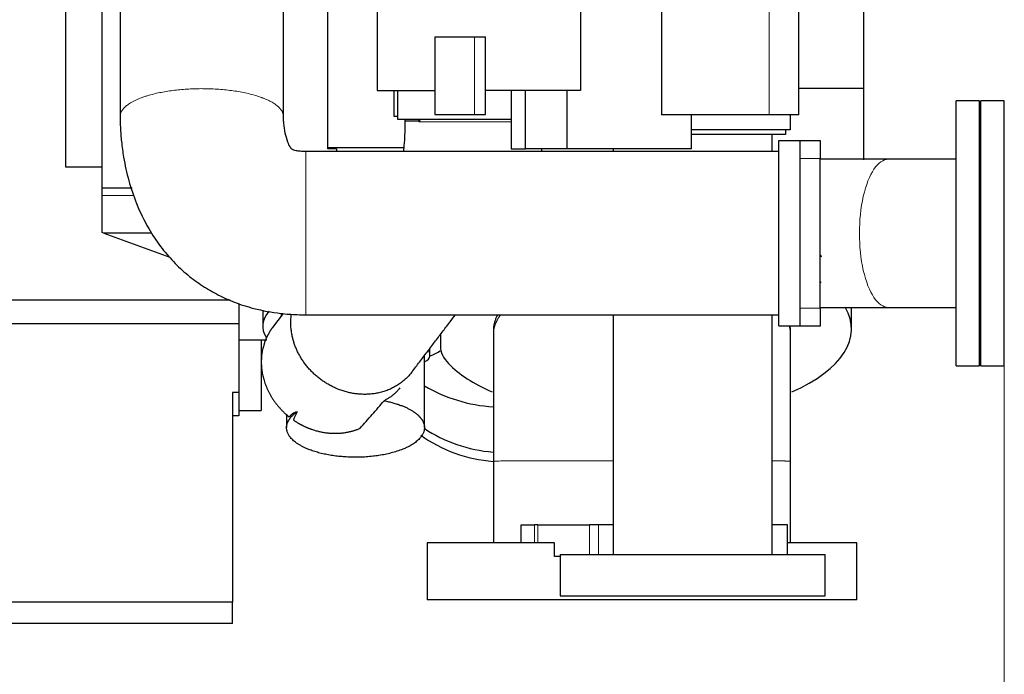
# Model space of a CAD drawing. Header units: inches. Extents: x 0 to 23760, y -13 to 16800.
# Tile 212 of 223: x 21219 to 22147, y 11805 to 12422. Entities that reach past the tile are written whole.
import ezdxf

# ---------------------------------------------------------------- set-up
doc = ezdxf.new("R2010")
doc.units = ezdxf.units.IN
doc.layers.add('254', color=7, linetype='Continuous', true_color=0xffffff)
doc.styles.add('latin_extended', font='simplex.shx')
doc.dimstyles.get("Standard").update_dxf_attribs({"dimtxt": 0.18, "dimasz": 0.18, "dimexe": 0.18, "dimexo": 0.0625, "dimgap": 0.09, "dimtad": 0, "dimtih": 1, "dimtoh": 1, "dimdec": 4, "dimzin": 0, "dimdsep": 46, "dimtxsty": 'Standard', "dimcen": 0.09, "dimadec": 0, "dimazin": 0, "dimtfac": 1, "dimtdec": 4, "dimtofl": 0, "dimtmove": 0, "dimatfit": 3, "dimfxl": 1, "dimtolj": 1, "dimtzin": 0, "dimarcsym": 0})

# ---------------------------------------------------------------- blocks, each defined once
blk = doc.blocks.new('_U14')
at = {"layer": '254', "color": 3, "linetype": 'Continuous', "lineweight": 13, "transparency": 16777216}
for p, q in [((22146.8, 12180.52), (22146.8, 11061)), ((21165.22, 12151.02), (21165.22, 11061)), ((21305.22, 11101), (22006.8, 11101))]:
    blk.add_line(p, q, dxfattribs=at)
at = {"layer": '254', "color": 3, "transparency": 16777216}
for points in [[(21305.22, 11124.33), (21305.22, 11077.67), (21165.22, 11101)], [(22006.8, 11077.67), (22006.8, 11124.33), (22146.8, 11101)]]:
    blk.add_solid(points, dxfattribs=at)
at = {"layer": 'Defpoints', "color": 0, "transparency": 16777216}
for p in [(22146.8, 12220.52), (21165.22, 12191.02), (22146.8, 11101)]:
    blk.add_point(p, dxfattribs=at)
at = {"layer": '254', "color": 2, "lineweight": 13, "transparency": 16777216, "insert": (21467.36, 11311), "char_height": 140, "attachment_point": 1, "style": 'latin_extended'}
blk.add_mtext('\\A1;982', dxfattribs=at)

msp = doc.modelspace()

# ---------------------------------------------------------------- linework, layer by layer
at = {"layer": '254', "color": 2, "linetype": 'Continuous', "lineweight": 25}
for p, q in [((21555.515, 12515.293), (21555.515, 12355.293)), ((21747.297, 12496.293), (21747.297, 12355.293)), ((22014.22, 12488.584), (22014.22, 12357.466)), ((21261.733, 12458.17), (21261.733, 12283.17)), ((21509.22, 12300.307), (21509.22, 12459.518)), ((21296.233, 12263.09), (21296.233, 12446.133)), ((21823.514, 12443.293), (21823.514, 12332.293)), ((21953.033, 12332.293), (21953.033, 12443.293)), ((21610.033, 12405.793), (21610.033, 12332.793)), ((21610.033, 12405.793), (21647.211, 12405.793)), ((21647.211, 12405.793), (21657.857, 12405.793)), ((21657.857, 12355.293), (21657.857, 12405.793)), ((21555.515, 12355.293), (21610.033, 12355.293)), ((21571.783, 12330.693), (21571.783, 12355.295)), ((21575.033, 12327.919), (21575.033, 12355.295)), ((21747.297, 12355.293), (21657.857, 12355.293)), ((21657.857, 12332.793), (21657.857, 12355.293)), ((21681.768, 12355.296), (21681.768, 12300.293)), ((21695.561, 12300.293), (21695.561, 12355.293)), ((21734.648, 12300.293), (21734.648, 12355.293)), ((21953.033, 12357.466), (22014.22, 12357.466)), ((22014.22, 12357.466), (22014.22, 12289.891)), ((22123.302, 12345.518), (22101.302, 12345.518)), ((22101.302, 12220.518), (22101.302, 12345.518)), ((22123.302, 12220.518), (22123.302, 12345.518)), ((22146.802, 12345.518), (22124.802, 12345.518)), ((22124.802, 12220.518), (22124.802, 12345.518)), ((22146.802, 12220.518), (22146.802, 12345.518)), ((21575.034, 12330.693), (21571.783, 12330.693)), ((21681.766, 12327.919), (21575.033, 12327.919)), ((21610.033, 12332.793), (21647.211, 12332.793)), ((21647.211, 12332.793), (21657.857, 12332.793)), ((21925.186, 12332.293), (21823.514, 12332.293)), ((21851.89, 12300.293), (21851.89, 12332.293)), ((21953.033, 12332.293), (21925.186, 12332.293)), ((21945.033, 12332.296), (21945.033, 12318.293)), ((21945.033, 12318.293), (21851.892, 12318.293)), ((21940.569, 12318.294), (21940.569, 12313.66)), ((21940.569, 12313.66), (21851.891, 12313.66)), ((21934.233, 12308.17), (21954.233, 12308.17)), ((21934.233, 12133.17), (21934.233, 12308.17)), ((21954.233, 12133.17), (21954.233, 12308.17)), ((21954.233, 12308.018), (21973.302, 12308.018)), ((21973.302, 12308.018), (21973.302, 12291.018)), ((21517.22, 12300.307), (21509.22, 12300.307)), ((21509.221, 12301.518), (21580.676, 12301.518)), ((21517.22, 12300.307), (21517.22, 12297.669)), ((21584.408, 12299.563), (21584.366, 12299.508)), ((21681.768, 12300.293), (21695.561, 12300.293)), ((21734.648, 12300.293), (21695.561, 12300.293)), ((21851.89, 12300.293), (21734.648, 12300.293)), ((21544.16, 12297.67), (21488.44, 12297.67)), ((21973.302, 12150.018), (21973.302, 12291.018)), ((22101.315, 12290.368), (22037.618, 12290.368)), ((21261.733, 12283.17), (21296.235, 12283.17)), ((21296.233, 12256.333), (21296.233, 12263.09)), ((21324.723, 12263.09), (21296.233, 12263.09)), ((21296.233, 12221.303), (21296.233, 12256.333)), ((21297.97, 12220.67), (21296.233, 12221.303)), ((21297.97, 12220.67), (21360.305, 12197.982)), ((21343.132, 12220.67), (21297.97, 12220.67)), ((22101.302, 12095.518), (22101.302, 12220.518)), ((22123.302, 12095.518), (22123.302, 12220.518)), ((22124.802, 12095.518), (22124.802, 12220.518)), ((22146.802, 12095.518), (22146.802, 12220.518)), ((21416.975, 12157.392), (21197.22, 12157.392)), ((21425.22, 12154.268), (21425.22, 12135.07)), ((21973.302, 12150.018), (21973.302, 12133.018)), ((22002.721, 12130.25), (22002.721, 12150.668)), ((22037.618, 12150.668), (22101.197, 12150.668)), ((21447.72, 12148.163), (21447.72, 12133.009)), ((21466.978, 12144.785), (21456.992, 12131.622)), ((21465.184, 12144.956), (21465.184, 12142.419)), ((21425.22, 12135.07), (21197.22, 12135.07)), ((21425.22, 12135.07), (21425.22, 12070.518)), ((21934.233, 12133.17), (21954.233, 12133.17)), ((21953.302, 12133.018), (21953.302, 12133.17)), ((21973.302, 12133.018), (21953.302, 12133.018)), ((21615.221, 12125.097), (21615.221, 12114.133)), ((21425.22, 12120.064), (21451.61, 12120.064)), ((21446.22, 12120.059), (21446.22, 12053.464)), ((21600.184, 12037.229), (21600.184, 12105.277)), ((21605.184, 12107.478), (21605.184, 12111.868)), ((21605.184, 12104.774), (21605.184, 12107.478)), ((22101.302, 12095.518), (22123.302, 12095.518)), ((22124.802, 12095.518), (22146.802, 12095.518)), ((21425.22, 12070.518), (21419.22, 12070.518)), ((21419.22, 12070.518), (21419.22, 11872.473)), ((21425.22, 12070.518), (21425.22, 12048.518)), ((21425.22, 12048.518), (21419.22, 12048.518)), ((21425.22, 12053.464), (21446.22, 12053.464)), ((21470.184, 12050.024), (21470.184, 12037.229)), ((21691.469, 11945.682), (21703.776, 11945.682)), ((21691.469, 11928.682), (21691.469, 11945.682)), ((21707.128, 11945.682), (21703.776, 11945.682)), ((21707.128, 11945.682), (21755.886, 11945.682)), ((21764.144, 11945.682), (21755.886, 11945.682)), ((21778.052, 11945.682), (21764.144, 11945.682)), ((21942.314, 11945.682), (21928.068, 11945.682)), ((21942.314, 11917.688), (21942.314, 11945.682)), ((21722.769, 11928.682), (21602.719, 11928.682)), ((21602.719, 11928.682), (21602.719, 11874.682)), ((21722.769, 11915.682), (21722.769, 11928.682)), ((22007.719, 11928.682), (21942.326, 11928.682)), ((22007.719, 11874.682), (22007.719, 11928.682)), ((21728.069, 11915.682), (21722.769, 11915.682)), ((21728.068, 11917.687), (21978.068, 11917.687)), ((21728.068, 11917.687), (21728.068, 11878.682)), ((21978.068, 11878.682), (21978.068, 11917.687)), ((21419.22, 11872.473), (21197.22, 11872.473)), ((21419.22, 11852.518), (21419.22, 11872.473)), ((22007.719, 11874.682), (21602.719, 11874.682)), ((21728.068, 11878.682), (21978.068, 11878.682)), ((21419.22, 11852.518), (21197.22, 11852.518))]:
    msp.add_line(p, q, dxfattribs=at)
at = {"layer": '254', "color": 110, "linetype": 'Continuous', "lineweight": 13}
for p, q in [((21925.186, 12443.293), (21925.186, 12332.293)), ((21647.211, 12332.793), (21647.211, 12405.793)), ((21594.978, 12326.215), (21595.26, 12326.215)), ((21973.302, 12291.018), (21954.233, 12291.018)), ((21296.233, 12256.333), (21326.606, 12256.333)), ((21954.233, 12150.018), (21973.302, 12150.018)), ((21604.729, 12109.3), (21604.729, 12111.269)), ((21703.776, 11928.682), (21703.776, 11945.682)), ((21707.128, 11928.682), (21707.128, 11945.682)), ((21755.886, 11917.688), (21755.886, 11945.682)), ((21764.144, 11917.688), (21764.144, 11945.682))]:
    msp.add_line(p, q, dxfattribs=at)
msp.add_ellipse((22037.618, 12220.518), major_axis=(0, 69.85), ratio=0.3920416, start_param=0, end_param=3.1415927, dxfattribs=at)
at = {"layer": '254', "color": 2, "linetype": 'Continuous', "lineweight": 25}
for centre, major_axis, ratio, start_param, end_param in [((21805.22, 12154.671), (197.5, 0), 0.4305111, 0.538479, 0.5528003), ((21805.221, 12155.532), (197.5, 0), 0.4297911, 0.5434375, 0.5527938), ((21805.221, 12130.25), (197.5, 0), 0.4297911, 0.5434375, 0.5527938), ((21805.221, 12130.25), (197.5, 0), 0.4297911, 5.5085014, 6.5270498), ((21540.22, 12133.009), (92.5, 0), 0.4305111, 2.7817821, 3.409708), ((21715.221, 12114.133), (100, 0), 0.4297911, 3.1415927, 3.5363838), ((21586.184, 12104.774), (19, 0), 0.4297911, 5.5407878, 6.2831853), ((21585.184, 12107.478), (20, 0), 0.4297911, 0, 0.2136066), ((21540.22, 12133.009), (92.5, 0), 0.4305111, 5.4909149, 5.6665496), ((21805.221, 12130.25), (197.5, 0), 0.4297911, 3.5363838, 3.9157857), ((21675.22, 12181.628), (138, 0), 0.9066446, 4.1375137, 4.638962), ((21675.22, 12118.343), (-125, 0), 0.9066446, 0.8908366, 1.4891136), ((21675.22, 12127.203), (-125, 0), 0.9066446, 0.9243142, 1.4891136)]:
    msp.add_ellipse(centre, major_axis=major_axis, ratio=ratio, start_param=start_param, end_param=end_param, dxfattribs=at)
for points, knots in [([(21467.283, 12330.801), (21467.283, 12337.062), (21467.283, 12349.605), (21467.283, 12368.432), (21467.283, 12387.282), (21467.283, 12424.981), (21467.283, 12456.397), (21467.283, 12481.53)], [0, 0, 0, 0, 0.124602, 0.2496588, 0.3747157, 0.4997725, 1, 1, 1, 1]), ([(21313.283, 12473.081), (21313.283, 12450.771), (21313.283, 12420.083), (21313.283, 12381.018), (21313.283, 12355.897), (21313.283, 12339.153), (21313.283, 12330.788)], [0, 0, 0, 0, 0.4703638, 0.6469958, 0.8236279, 1, 1, 1, 1]), ([(21313.283, 12330.788), (21313.287, 12327.271), (21313.479, 12319.355), (21314.465, 12306.58), (21317.777, 12282.244), (21325.401, 12254.158), (21338.8, 12226.498), (21350.827, 12208.314), (21363.217, 12193.706), (21376.539, 12181.267), (21390.778, 12170.757), (21405.468, 12162.245), (21421.584, 12155.039), (21441.168, 12148.733), (21458.625, 12145.531), (21472.384, 12144.22), (21480.286, 12143.771), (21485.67, 12143.669), (21488.421, 12143.67)], [0, 0, 0, 0, 0.0370967, 0.083501, 0.1350256, 0.2930146, 0.3839987, 0.4542294, 0.5196282, 0.5831266, 0.6437019, 0.7036486, 0.759673, 0.8273445, 0.9175681, 0.9438731, 0.971347, 1, 1, 1, 1]), ([(21488.434, 12297.67), (21486.625, 12297.643), (21483.561, 12297.795), (21479.709, 12298.33), (21477.296, 12298.94), (21476.045, 12299.442), (21475.423, 12299.766), (21475.267, 12299.876), (21474.947, 12300.169), (21474.509, 12300.663), (21473.018, 12302.669), (21470.84, 12307.532), (21468.697, 12315.227), (21467.667, 12322.49), (21467.352, 12327.498), (21467.296, 12329.411), (21467.285, 12330.14), (21467.283, 12330.433), (21467.283, 12330.542), (21467.283, 12330.566), (21467.283, 12330.584), (21467.283, 12330.66), (21467.283, 12330.735), (21467.283, 12330.801)], [0, 0, 0, 0, 0.1150759, 0.1962814, 0.246905, 0.2742043, 0.2826515, 0.3024448, 0.3098055, 0.3191979, 0.3494623, 0.4697341, 0.6571227, 0.8579473, 0.9399736, 0.9724513, 0.9864361, 0.9924597, 0.9942492, 0.9945386, 0.9948804, 0.9954721, 1, 1, 1, 1]), ([(21595.898, 12327.943), (21595.884, 12327.879), (21595.869, 12327.814), (21595.821, 12327.626), (21595.785, 12327.5), (21595.724, 12327.311), (21595.702, 12327.247), (21595.657, 12327.119), (21595.633, 12327.055), (21595.559, 12326.863), (21595.505, 12326.734), (21595.418, 12326.54), (21595.388, 12326.475), (21595.325, 12326.345), (21595.293, 12326.28), (21595.26, 12326.215)], [0, 0, 0, 0, 0.1162174, 0.1162174, 0.3371631, 0.3371631, 0.4476359, 0.4476359, 0.5581087, 0.5581087, 0.7790544, 0.7790544, 0.8895272, 0.8895272, 1, 1, 1, 1]), ([(21581.736, 12326.228), (21581.74, 12323.044), (21581.669, 12317.87), (21581.338, 12309.232), (21580.869, 12302.985), (21580.456, 12299.332), (21580.361, 12298.541)], [0, 0, 0, 0, 0.3105353, 0.5161384, 0.8884619, 1, 1, 1, 1]), ([(21595.26, 12326.215), (21595.217, 12326.129), (21595.171, 12326.043), (21595.101, 12325.914), (21595.077, 12325.871), (21595.029, 12325.785), (21595.004, 12325.742), (21594.979, 12325.699)], [0, 0, 0, 0, 0.5, 0.5, 0.75, 0.75, 1, 1, 1, 1]), ([(21928.068, 12297.697), (21928.068, 12300.072), (21928.068, 12305.472), (21928.068, 12310.785), (21928.068, 12313.742)], [0, 0, 0, 0, 0.4370217, 1, 1, 1, 1]), ([(21934.233, 12297.67), (21859.933, 12297.67), (21767.058, 12297.67), (21655.608, 12297.67), (21599.883, 12297.67), (21544.158, 12297.67), (21507.009, 12297.67), (21488.434, 12297.67)], [0, 0, 0, 0, 0.5000017, 0.6250021, 0.7500025, 0.8750029, 1, 1, 1, 1]), ([(21488.421, 12143.67), (21493.626, 12143.67), (21504.032, 12143.67), (21519.639, 12143.67), (21535.242, 12143.67), (21550.845, 12143.67), (21566.448, 12143.67), (21582.051, 12143.67), (21597.654, 12143.67), (21640.748, 12143.67), (21752.941, 12143.67), (21859.933, 12143.67), (21934.233, 12143.67)], [0, 0, 0, 0, 0.0350243, 0.0700234, 0.1050226, 0.1400217, 0.1750208, 0.2100199, 0.245019, 0.2800182, 0.5000126, 1, 1, 1, 1]), ([(21588.421, 12089.774), (21590.791, 12092.899), (21595.531, 12099.146), (21602.641, 12108.516), (21609.749, 12117.885), (21616.858, 12127.254), (21623.379, 12135.85), (21627.531, 12141.322), (21629.313, 12143.671)], [0, 0, 0, 0, 0.1739018, 0.3477362, 0.5215706, 0.6954051, 0.8692395, 1, 1, 1, 1]), ([(21669.188, 12143.704), (21669.006, 12143.382), (21668.83, 12143.06), (21668.597, 12142.616), (21668.534, 12142.495), (21668.41, 12142.253), (21668.349, 12142.131), (21668.169, 12141.767), (21668.052, 12141.524), (21667.486, 12140.307), (21667.09, 12139.331), (21666.411, 12137.375), (21665.845, 12135.413), (21665.504, 12133.441), (21665.277, 12131.463), (21665.219, 12130.472), (21665.219, 12129.478)], [0, 0, 0, 0, 0.0690939, 0.0690939, 0.0949524, 0.0949524, 0.1208109, 0.1208109, 0.1725279, 0.1725279, 0.3793959, 0.3793959, 0.586264, 0.793132, 0.793132, 1, 1, 1, 1]), ([(21778.068, 12143.666), (21778.068, 12134.612), (21778.068, 12116.091), (21778.068, 12040.765), (21778.068, 11974.492), (21778.068, 11917.687)], [0, 0, 0, 0, 0.1201919, 0.2458788, 1, 1, 1, 1]), ([(21928.068, 11917.687), (21928.068, 11974.492), (21928.068, 12039.413), (21928.068, 12112.448), (21928.068, 12130.969), (21928.068, 12141.375), (21928.068, 12143.666)], [0, 0, 0, 0, 0.7541212, 0.8618528, 0.9695845, 1, 1, 1, 1]), ([(21945.219, 12129.481), (21945.219, 12130.454), (21945.15, 12131.684), (21944.993, 12132.91), (21944.956, 12133.167)], [0, 0, 0, 0, 0.7910686, 1, 1, 1, 1]), ([(21665.219, 12125.258), (21665.219, 12122.468), (21665.219, 12115.41), (21665.219, 12102.547), (21665.219, 12085.01), (21665.219, 12062.795), (21665.219, 12035.836), (21665.219, 12016.309), (21665.219, 12005.75)], [0, 0, 0, 0, 0.0756281, 0.1899115, 0.340322, 0.5254185, 0.7450605, 1, 1, 1, 1]), ([(21945.219, 12005.75), (21945.219, 12016.309), (21945.219, 12035.836), (21945.219, 12062.795), (21945.219, 12085.01), (21945.219, 12102.547), (21945.219, 12115.41), (21945.219, 12122.468), (21945.219, 12125.258)], [0, 0, 0, 0, 0.2549395, 0.4745815, 0.659678, 0.8100885, 0.9243719, 1, 1, 1, 1]), ([(21576.959, 12074.666), (21576.492, 12074.049), (21576.006, 12073.447), (21574.924, 12072.188), (21574.323, 12071.536), (21573.066, 12070.265), (21572.41, 12069.647), (21571.384, 12068.743), (21571.035, 12068.445), (21570.5, 12068.005), (21570.229, 12067.786), (21569.955, 12067.57), (21569.771, 12067.426), (21569.678, 12067.354), (21568.843, 12066.712), (21568.074, 12066.16), (21566.485, 12065.093), (21565.664, 12064.578), (21563.966, 12063.584), (21563.089, 12063.104), (21562.182, 12062.641)], [0, 0, 0, 0, 0.1277168, 0.1277168, 0.2730973, 0.2730973, 0.4184779, 0.4184779, 0.4911681, 0.4911681, 0.5275133, 0.5456858, 0.5456858, 0.5638584, 0.5638584, 0.7092389, 0.7092389, 0.8546195, 0.8546195, 1, 1, 1, 1]), ([(21539.42, 12036.613), (21541.358, 12038.775), (21543.285, 12040.94), (21547.116, 12045.272), (21549.021, 12047.439), (21552.812, 12051.778), (21554.698, 12053.949), (21558.453, 12058.293), (21560.322, 12060.467), (21562.182, 12062.641)], [0, 0, 0, 0, 0.25, 0.25, 0.5, 0.5, 0.75, 0.75, 1, 1, 1, 1]), ([(21480.208, 12052.134), (21479.4, 12051.883), (21478.638, 12051.598), (21477.208, 12050.955), (21476.539, 12050.596), (21475.294, 12049.798), (21474.718, 12049.359), (21473.661, 12048.394), (21473.18, 12047.868), (21472.748, 12047.296)], [0, 0, 0, 0, 0.25, 0.25, 0.5, 0.5, 0.75, 0.75, 1, 1, 1, 1]), ([(21665.219, 12005.75), (21665.219, 12002.495), (21665.219, 11996.018), (21665.219, 11986.314), (21665.219, 11976.637), (21665.219, 11957.271), (21665.219, 11941.131), (21665.219, 11928.22)], [0, 0, 0, 0, 0.1259565, 0.2506337, 0.3754971, 0.5004071, 1, 1, 1, 1]), ([(21945.219, 11928.22), (21945.219, 11941.131), (21945.219, 11957.271), (21945.219, 11976.637), (21945.219, 11986.314), (21945.219, 11996.018), (21945.219, 12002.495), (21945.219, 12005.75)], [0, 0, 0, 0, 0.4995929, 0.6245029, 0.7493663, 0.8740435, 1, 1, 1, 1])]:
    msp.add_open_spline(points, degree=3, knots=knots, dxfattribs=at)
at = {"layer": '254', "color": 110, "linetype": 'Continuous', "lineweight": 13}
for points, weights, knots in [([(21313.283, 12330.77), (21313.28, 12333.22), (21314.174, 12335.608), (21315.866, 12337.864), (21327.615, 12348.612), (21352.986, 12358.54), (21391.627, 12358.596), (21436.605, 12352.906), (21457.713, 12347.43), (21467.277, 12338.827), (21467.283, 12330.818)], [1.00519206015, 1.00912648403, 1.01334082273, 1.01661171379, 1.01661171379, 0.958470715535, 1.01661171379, 1.01661171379, 0.982774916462, 0.99254106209, 1.00519620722], [0, 0, 0, 0, 0, 0.11859, 0.11859, 0.11859, 0.6185744, 0.6185744, 0.6185744, 1, 1, 1, 1, 1]), ([(21488.421, 12143.67), (21488.421, 12143.669), (21488.422, 12144.526), (21488.422, 12146.149), (21488.423, 12157.625), (21488.425, 12182.785), (21488.428, 12221.424), (21488.432, 12266.617), (21488.433, 12287.962), (21488.434, 12297.633), (21488.434, 12297.67)], [1.00550369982, 1.0093752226, 1.01346882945, 1.01661171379, 1.01661171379, 0.958470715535, 1.01661171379, 1.01661171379, 0.982441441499, 0.992688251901, 1.00544543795], [0, 0, 0, 0, 0, 0.1163009, 0.1163009, 0.1163009, 0.6165197, 0.6165197, 0.6165197, 1, 1, 1, 1, 1])]:
    msp.add_rational_spline(points, weights, degree=4, knots=knots, dxfattribs=at)
at = {"layer": '254', "color": 2, "linetype": 'Continuous', "lineweight": 25}
for points, degree in [([(21581.736, 12327.919), (21581.736, 12327.355), (21581.736, 12326.792), (21581.736, 12326.228)], 3), ([(21710.724, 12297.608), (21710.791, 12298.491), (21710.853, 12299.376), (21710.913, 12300.262)], 3), ([(21778.068, 12300.301), (21778.068, 12299.436), (21778.068, 12298.57), (21778.068, 12297.702)], 3), ([(22037.618, 12290.368), (22006.728, 12290.368), (21973.317, 12290.368)], 2), ([(21973.317, 12150.668), (22006.728, 12150.668), (22037.618, 12150.668)], 2), ([(21665.219, 12129.504), (21665.219, 12127.381), (21665.219, 12125.258)], 2), ([(21945.219, 12125.258), (21945.219, 12127.381), (21945.219, 12129.504)], 2), ([(21480.208, 12052.134), (21478.984, 12049.578), (21477.773, 12047.022), (21476.579, 12044.464)], 3)]:
    msp.add_open_spline(points, degree=degree, dxfattribs=at)
at = {"layer": '254', "color": 110, "linetype": 'Continuous', "lineweight": 13}
for points, knots in [([(21594.978, 12326.215), (21594.978, 12326.346), (21594.978, 12326.477), (21594.978, 12326.739), (21594.978, 12326.87), (21594.978, 12327.264), (21594.978, 12327.526), (21594.978, 12327.832), (21594.978, 12327.876), (21594.978, 12327.919)], [0, 0, 0, 0, 0.2307337, 0.2307337, 0.4614675, 0.4614675, 0.9229349, 0.9229349, 1, 1, 1, 1]), ([(21681.79, 12325.705), (21681.773, 12325.705), (21681.757, 12325.705), (21681.608, 12325.705), (21681.475, 12325.705), (21681.076, 12325.705), (21680.275, 12325.705), (21679.467, 12325.705), (21677.839, 12325.705), (21676.739, 12325.705), (21674.513, 12325.705), (21672.259, 12325.706), (21669.95, 12325.706), (21667.614, 12325.706), (21666.432, 12325.706), (21664.04, 12325.706), (21662.83, 12325.706), (21661.453, 12325.706), (21661.3, 12325.706), (21660.993, 12325.706), (21660.534, 12325.706), (21659.46, 12325.706), (21658.538, 12325.706), (21656.692, 12325.706), (21655.459, 12325.706), (21652.987, 12325.705), (21650.51, 12325.705), (21648.023, 12325.705), (21645.53, 12325.705), (21644.281, 12325.705), (21642.716, 12325.705), (21642.246, 12325.705), (21641.776, 12325.705), (21641.463, 12325.705), (21641.306, 12325.705), (21640.524, 12325.705), (21639.9, 12325.705), (21638.035, 12325.705), (21636.801, 12325.705), (21634.35, 12325.705), (21633.134, 12325.704), (21630.718, 12325.704), (21629.519, 12325.704), (21627.139, 12325.704), (21625.957, 12325.704), (21623.612, 12325.704), (21622.448, 12325.704), (21621.005, 12325.703), (21620.717, 12325.703), (21620.285, 12325.703), (21620.142, 12325.703), (21619.855, 12325.703), (21619.141, 12325.703), (21618.435, 12325.703), (21616.755, 12325.703), (21615.655, 12325.703), (21613.494, 12325.703), (21611.373, 12325.702), (21608.309, 12325.702), (21606.346, 12325.702), (21604.422, 12325.701), (21603.48, 12325.701), (21602.328, 12325.701), (21602.098, 12325.701), (21601.644, 12325.701), (21600.966, 12325.701), (21600.304, 12325.701), (21599.001, 12325.7), (21597.316, 12325.7), (21595.74, 12325.699), (21594.979, 12325.699)], [0, 0, 0, 0, 0.0005987, 0.0005987, 0.0054267, 0.0054267, 0.0150828, 0.0343949, 0.0343949, 0.0730191, 0.0730191, 0.1116433, 0.1502675, 0.1502675, 0.1888917, 0.1888917, 0.2275159, 0.2275159, 0.2323439, 0.2323439, 0.2371719, 0.246828, 0.2661401, 0.2661401, 0.3047643, 0.3047643, 0.3433885, 0.3820127, 0.3820127, 0.4206369, 0.4206369, 0.430293, 0.435121, 0.435121, 0.439949, 0.439949, 0.4592611, 0.4592611, 0.4978853, 0.4978853, 0.5365095, 0.5365095, 0.5751337, 0.5751337, 0.6137579, 0.6137579, 0.6523821, 0.6523821, 0.6620382, 0.6620382, 0.6668662, 0.6668662, 0.6716943, 0.6910064, 0.6910064, 0.7296306, 0.7296306, 0.7682548, 0.806879, 0.8455032, 0.8455032, 0.8841274, 0.8841274, 0.8937834, 0.8937834, 0.9034395, 0.9227516, 0.9227516, 0.9613758, 1, 1, 1, 1])]:
    msp.add_open_spline(points, degree=3, knots=knots, dxfattribs=at)
at = {"layer": '254', "color": 2, "linetype": 'Continuous', "lineweight": 25}
for points, weights, knots in [([(21594.978, 12326.215), (21588.222, 12326.218), (21583.648, 12326.222), (21581.736, 12326.225), (21581.736, 12326.228), (21581.736, 12326.228), (21581.736, 12326.228), (21581.736, 12326.228)], [0.995966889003, 0.998876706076, 1.00645483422, 1.01661171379, 1.01661171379, 1.01661171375, 1.01661171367, 1.01661171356], [0, 0, 0, 0, 0, 0.9999392, 0.9999392, 0.9999392, 1, 1, 1, 1, 1]), ([(21588.472, 12089.841), (21578.363, 12076.486), (21561.976, 12066.87), (21542.325, 12066.749), (21505.283, 12076.601), (21478.649, 12094.084), (21471.809, 12123.57), (21474.82, 12144.179)], [1.00216438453, 0.991209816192, 0.986836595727, 1.01661171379, 1.01661171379, 0.960273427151, 1.0139708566, 1.016529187], [0, 0, 0, 0, 0, 0.4209559, 0.4209559, 0.4209559, 1, 1, 1, 1, 1]), ([(21456.941, 12131.555), (21452.993, 12126.333), (21450.037, 12120.574), (21448.143, 12114.571), (21444.688, 12094.309), (21446.932, 12075.646), (21458.198, 12058.805), (21472.748, 12047.296)], [1.00218330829, 1.00653508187, 1.01192011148, 1.01661171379, 1.01661171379, 0.988051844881, 0.990982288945, 1.00127860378], [0, 0, 0, 0, 0, 0.288411, 0.288411, 0.288411, 1, 1, 1, 1, 1]), ([(21562.182, 12062.641), (21574.944, 12060.137), (21585.897, 12056.095), (21593.033, 12050.966), (21598.4, 12044.068), (21599.567, 12041.883), (21600.184, 12039.585), (21600.184, 12028.516), (21591.756, 12019.033), (21572.892, 12013.191), (21534.002, 12007.602), (21501.405, 12008.125), (21480.826, 12019.002), (21469.454, 12033.619), (21468.051, 12040.119), (21472.154, 12046.646), (21480.208, 12052.134)], [0.994883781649, 0.993943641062, 1.00084578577, 1.01661171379, 1.01661171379, 1.01390805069, 1.01024980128, 0.993471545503, 0.980842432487, 1.01661171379, 1.01661171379, 0.958470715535, 1.01661171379, 1.01661171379, 0.99834967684, 0.99253023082, 0.995441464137], [0, 0, 0, 0, 0, 0.1690056, 0.1690056, 0.1690056, 0.2389926, 0.2389926, 0.2389926, 0.4935563, 0.4935563, 0.4935563, 0.818107, 0.818107, 0.818107, 1, 1, 1, 1, 1]), ([(21476.579, 12044.464), (21481.944, 12040.76), (21487.604, 12037.793), (21493.333, 12035.617), (21508.265, 12031.645), (21518.995, 12030.703), (21529.745, 12032.443), (21539.42, 12036.613)], [1.00412846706, 1.00825212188, 1.01287963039, 1.01661171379, 1.01661171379, 1.00576376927, 0.998125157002, 0.995609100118], [0, 0, 0, 0, 0, 0.3696999, 0.3696999, 0.3696999, 1, 1, 1, 1, 1])]:
    msp.add_rational_spline(points, weights, degree=4, knots=knots, dxfattribs=at)
at = {"layer": '254', "color": 110, "linetype": 'Continuous', "lineweight": 13}
msp.add_open_spline([(21594.979, 12325.699), (21594.978, 12325.871), (21594.978, 12326.043), (21594.978, 12326.215)], degree=3, dxfattribs=at)
for points, weights in [([(21665.219, 12125.258), (21665.219, 12129.716), (21666.247, 12134.379), (21668.502, 12139.114), (21672.028, 12143.795)], [1.01661171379, 1.01661171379, 1.01405836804, 1.01055693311, 1.00703986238]), ([(21943.985, 12133.229), (21944.616, 12131.201), (21945.024, 12129.19), (21945.219, 12127.205), (21945.219, 12125.258)], [1.01419814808, 1.01528329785, 1.0161242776, 1.01661171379, 1.01661171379]), ([(21665.219, 12005.75), (21665.219, 12005.771), (21683.516, 12005.797), (21732.238, 12005.812), (21777.936, 12005.817)], [1.01661171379, 1.01661171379, 0.972977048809, 0.999111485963, 1.01193259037]), ([(21928.285, 12005.782), (21937.038, 12005.775), (21942.745, 12005.766), (21945.219, 12005.758), (21945.219, 12005.75)], [0.999840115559, 1.00419405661, 1.01048237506, 1.01661171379, 1.01661171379])]:
    msp.add_rational_spline(points, weights, degree=4, dxfattribs=at)

# ---------------------------------------------------------------- dimensions: what is measured, and where the dimension line sits
at = {"layer": '254', "color": 2, "linetype": 'Continuous', "lineweight": 13}
dim = msp.add_linear_dim(base=(22146.802, 11100.999), p1=(21165.22, 12191.018), p2=(22146.802, 12220.518), dimstyle='Standard', override={"dimscale": 40, "dimtxt": 3.5, "dimasz": 3.5, "dimexe": 1, "dimexo": 1, "dimgap": 1.75, "dimtad": 1, "dimtih": 1, "dimtoh": 0, "dimdec": 0, "dimlfac": 1, "dimzin": 8, "dimdsep": 46, "dimlunit": 2, "dimtxsty": 'latin_extended', "dimsah": 1, "dimse1": 0, "dimse2": 0, "dimsd1": 0, "dimsd2": 0, "dimclrd": 3, "dimclre": 3, "dimclrt": 2, "dimtol": 0, "dimtm": -0.1, "dimtfac": 0.714286, "dimtdec": 3, "dimtofl": 1, "dimtmove": 0, "dimtzin": 8, "dimlwd": 13, "dimlwe": 13}, dxfattribs=at)
dim.commit()
dim.dimension.update_dxf_attribs({"geometry": '_U14', "text_midpoint": (21647.36, 11100.999), "dimtype": 160})

doc.saveas('drawing.dxf')
